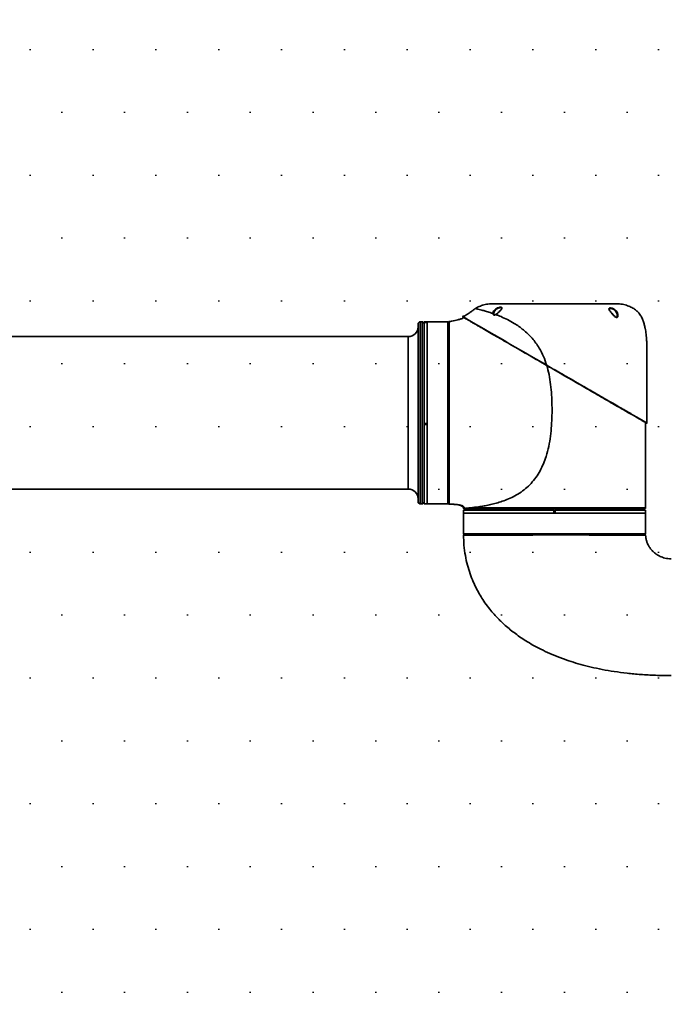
# Model space of a CAD drawing. Header units: millimetres. Extents: x 3 to 614, y 2 to 209.
# Tile 32 of 57: x 467 to 484, y 52 to 77. Entities that reach past the tile are written whole.
import ezdxf

# ---------------------------------------------------------------- set-up
doc = ezdxf.new("R2010")
doc.units = ezdxf.units.MM
doc.layers.add('尺寸线', color=5, linetype='Continuous')

msp = doc.modelspace()

# ---------------------------------------------------------------- hatches: boundary and pattern name
at = {"layer": '尺寸线'}
h = msp.add_hatch(dxfattribs=at)
h.set_pattern_fill('DOTS', color=256, style=0)
h.set_pattern_definition([(0, (316.5512, -0.007), (0.79375, 1.5875), [0, -1.5875])])
edge = h.paths.add_edge_path(flags=0)
edge.add_arc((459.359597, 60.412532), 41.391259, 0, 360)
edge = h.paths.add_edge_path(flags=0)
edge.add_arc((459.359597, 60.412532), 6.575, 0, 360)

# ---------------------------------------------------------------- linework, layer by layer
at = {"color": 7, "linetype": 'Continuous', "lineweight": 35}
for p, q in [((482.189523, 69.470143), (482.190144, 69.486819)), ((477.164597, 69.262532), (477.164597, 64.762532)), ((477.264597, 69.312532), (477.214597, 69.312532)), ((477.214597, 69.312532), (477.214597, 64.712532)), ((477.264597, 64.712532), (477.264597, 69.312532)), ((477.389597, 69.312532), (477.314597, 69.312532)), ((477.314597, 69.312532), (477.314597, 69.294776)), ((477.314597, 69.294776), (477.389597, 69.294776)), ((477.314597, 69.292464), (477.314597, 69.294776)), ((477.389597, 69.292464), (477.314597, 69.292464)), ((477.314597, 69.292354), (477.314597, 69.292464)), ((477.389597, 69.292354), (477.314597, 69.292354)), ((477.314597, 69.292354), (477.314597, 66.739641)), ((477.389597, 69.294776), (477.389597, 69.312532)), ((477.389597, 69.294776), (477.389597, 69.292464)), ((477.389597, 69.292464), (477.389597, 69.292354)), ((477.389597, 66.739641), (477.389597, 69.292354)), ((477.912097, 69.312532), (477.394597, 69.312532)), ((477.394597, 69.312532), (477.394597, 64.712532)), ((477.912097, 64.712532), (477.912097, 69.312532)), ((477.917097, 69.307532), (477.917097, 64.717532)), ((477.919597, 69.282532), (477.917097, 69.282532)), ((477.917097, 69.264217), (477.919597, 69.264217)), ((477.919597, 69.263441), (477.917097, 69.263441)), ((477.919597, 69.282532), (477.919597, 69.263441)), ((477.919597, 69.264217), (477.919597, 64.742532)), ((477.934597, 69.237532), (477.919597, 69.237532)), ((476.914597, 68.937532), (463.022097, 68.937532)), ((476.914597, 65.087532), (476.914597, 68.937532)), ((477.314597, 66.739641), (477.389597, 66.739641)), ((477.314597, 66.739641), (477.314597, 66.717931)), ((477.389597, 66.717931), (477.314597, 66.717931)), ((477.314597, 66.717931), (477.314597, 66.714834)), ((477.389597, 66.714834), (477.314597, 66.714834)), ((477.314597, 66.714834), (477.314597, 64.712532)), ((477.389597, 66.717931), (477.389597, 66.739641)), ((477.389597, 66.714834), (477.389597, 66.715454)), ((477.389597, 64.712532), (477.389597, 66.714834)), ((482.920227, 66.764999), (482.920226, 66.770743)), ((463.022097, 65.087532), (476.914597, 65.087532)), ((477.214597, 64.712532), (477.264597, 64.712532)), ((477.314597, 64.712532), (477.389597, 64.712532)), ((477.394597, 64.712532), (477.912097, 64.712532)), ((477.917097, 64.742532), (477.919597, 64.742532)), ((477.919597, 64.787532), (477.934597, 64.787532)), ((478.033395, 64.704365), (478.068648, 64.701609)), ((478.309597, 64.477532), (478.309597, 63.960032)), ((482.909597, 64.477532), (478.309597, 64.477532)), ((478.309631, 64.557532), (478.309631, 64.482532)), ((480.590745, 64.557532), (478.309631, 64.557532)), ((478.309631, 64.482532), (480.590745, 64.482532)), ((478.310349, 64.59823), (478.311288, 64.596992)), ((478.922097, 64.587532), (478.922097, 64.557532)), ((480.590745, 64.482532), (480.590745, 64.557532)), ((480.590745, 64.557532), (480.603347, 64.557532)), ((480.600802, 64.482532), (480.590745, 64.482532)), ((480.603347, 64.557532), (480.603347, 64.482532)), ((480.603347, 64.482532), (480.615847, 64.482532)), ((480.615847, 64.482532), (480.615847, 64.557532)), ((480.615847, 64.557532), (480.62845, 64.557532)), ((480.62845, 64.482532), (480.618393, 64.482532)), ((480.62845, 64.557532), (480.62845, 64.482532)), ((482.909563, 64.557532), (480.62845, 64.557532)), ((480.62845, 64.482532), (482.909563, 64.482532)), ((482.297097, 64.557532), (482.297097, 64.587532)), ((482.909563, 64.482532), (482.909563, 64.557532)), ((482.909597, 63.960032), (482.909597, 64.477532)), ((478.309597, 63.960032), (482.909597, 63.960032)), ((478.313029, 63.924798), (478.312814, 63.924799)), ((482.904597, 63.955032), (478.314597, 63.955032)), ((478.339597, 63.955032), (478.339597, 63.952532)), ((480.603347, 63.952532), (478.339597, 63.952532)), ((478.384597, 63.952532), (478.384597, 63.950032)), ((480.603347, 63.955032), (480.603347, 63.952532)), ((480.615847, 63.952532), (480.615847, 63.955032)), ((482.879597, 63.952532), (480.615847, 63.952532)), ((482.834597, 63.950032), (482.834597, 63.952532)), ((482.879597, 63.952532), (482.879597, 63.955032)), ((482.907382, 63.925897), (482.90764, 63.925907))]:
    msp.add_line(p, q, dxfattribs=at)
at = {"color": 7, "linetype": 'Continuous', "lineweight": 35, "flags": 128}
msp.add_lwpolyline([(482.909554, 66.768275), (482.909568, 66.559493), (482.90958, 66.297915), (482.909589, 66.012703), (482.909594, 65.702708), (482.909596, 65.36678), (482.909597, 65.003772), (482.909597, 64.612532)], dxfattribs=at)
at = {"color": 7, "linetype": 'Continuous', "lineweight": 35}
for centre, radius, start, end in [((478.981762, 69.644314), 0.125, 90, 98.5121455), ((482.233778, 69.644314), 0.125, 81.4878545, 90), ((478.292739, 69.439568), 0.005, 59.9998905, 240.0029718), ((697.549573, 445.623814), 435.414229, 239.76410654, 240.08645552), ((476.914597, 69.187532), 0.25, 270, 0), ((477.214597, 69.262532), 0.05, 90, 180), ((477.264597, 69.262532), 0.05, 0, 90), ((477.394597, 69.307532), 0.005, 90, 180), ((477.912097, 69.307532), 0.005, 0, 90), ((477.947097, 69.309658), 0.0125, 158.79587, 180), ((482.940227, 66.756339), 0.005, 240, 0.0045652), ((476.914597, 64.837532), 0.25, 0, 90), ((477.214597, 64.762532), 0.05, 180, 270), ((477.264597, 64.762532), 0.05, 270, 0), ((477.394597, 64.717532), 0.005, 180, 270), ((477.912097, 64.717532), 0.005, 270, 0), ((477.947097, 64.72178), 0.0125, 180, 267.7916267), ((478.314597, 64.477532), 0.005, 90, 180), ((482.884597, 64.612532), 0.025, 270, 0.0000002), ((482.904597, 64.477532), 0.005, 0, 90), ((478.314597, 63.960032), 0.005, 180, 270), ((478.33472, 63.925033), 0.025, 87.8149955, 181.9965397), ((482.885069, 63.925033), 0.025, 3.0728257, 90.0675652), ((482.904597, 63.960032), 0.005, 270, 0)]:
    msp.add_arc(centre, radius, start, end, dxfattribs=at)
for points, knots in [([(478.610799, 69.648404), (478.588558, 69.633103), (478.542001, 69.601074), (478.471224, 69.546074), (478.387215, 69.489526), (478.322414, 69.459138), (478.287671, 69.442846)], [0, 0, 0, 0, 0.210912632, 0.441495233, 0.700561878, 1, 1, 1, 1]), ([(478.963259, 69.767937), (478.916388, 69.759452), (478.828994, 69.743631), (478.709805, 69.703855), (478.642316, 69.666056), (478.610799, 69.648404)], [0, 0, 0, 0, 0.3813786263, 0.7111053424, 1, 1, 1, 1]), ([(478.610799, 69.648404), (478.612802, 69.647947), (478.616809, 69.647033), (478.64918, 69.639507), (478.700755, 69.627009), (478.773145, 69.608437), (478.865791, 69.582614), (478.961729, 69.553488), (479.029847, 69.530149), (479.055023, 69.521523)], [0, 0, 0, 0, 0.15183851, 0.303650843, 0.455515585, 0.60735198, 0.759173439, 0.910992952, 1, 1, 1, 1]), ([(482.25228, 69.767937), (482.249289, 69.767937), (482.243249, 69.767937), (482.200722, 69.767937), (482.148219, 69.767937), (482.094088, 69.767937), (482.028837, 69.767937), (481.953323, 69.767937), (481.868969, 69.767937), (481.775863, 69.767937), (481.673468, 69.767937), (481.563392, 69.767937), (481.447576, 69.767937), (481.325932, 69.767937), (481.197954, 69.767937), (481.065722, 69.767937), (480.931501, 69.767937), (480.795034, 69.767937), (480.655901, 69.767937), (480.51642, 69.767937), (480.378928, 69.767937), (480.243023, 69.767937), (480.108421, 69.767937), (479.977418, 69.767937), (479.852155, 69.767937), (479.732134, 69.767937), (479.617239, 69.767937), (479.509483, 69.767937), (479.410572, 69.767937), (479.319967, 69.767937), (479.237732, 69.767937), (479.165372, 69.767937), (479.103961, 69.767937), (479.052999, 69.767937), (479.012647, 69.767937), (478.984127, 69.767937), (478.966508, 69.767937), (478.964345, 69.767937), (478.963259, 69.767937)], [0, 0, 0, 0, 0.0437396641, 0.0883331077, 0.1147968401, 0.1412605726, 0.1684931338, 0.1957256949, 0.2221894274, 0.2486531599, 0.2758857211, 0.3031182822, 0.3295820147, 0.3560457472, 0.3832783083, 0.4105108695, 0.436974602, 0.4634383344, 0.4906708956, 0.5179034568, 0.5443671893, 0.5708309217, 0.5980634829, 0.6252960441, 0.6517597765, 0.678223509, 0.7054560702, 0.7326886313, 0.7591523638, 0.7856160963, 0.8128486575, 0.8400812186, 0.8665449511, 0.8930086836, 0.9202412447, 0.9474738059, 0.9736474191, 1, 1, 1, 1]), ([(478.981762, 69.769314), (478.982836, 69.769314), (478.984986, 69.769314), (479.004168, 69.769314), (479.040751, 69.769314), (479.100809, 69.769314), (479.179589, 69.769314), (479.276871, 69.769314), (479.390734, 69.769314), (479.519817, 69.769314), (479.662973, 69.769314), (479.817889, 69.769314), (479.982699, 69.769314), (480.155595, 69.769314), (480.334097, 69.769314), (480.516053, 69.769314), (480.699196, 69.769314), (480.881159, 69.769314), (481.059748, 69.769314), (481.23249, 69.769314), (481.397398, 69.769314), (481.552485, 69.769314), (481.695352, 69.769314), (481.824612, 69.769314), (481.938719, 69.769314), (482.035575, 69.769314), (482.114718, 69.769314), (482.179284, 69.769314), (482.224595, 69.769314), (482.230717, 69.769314), (482.233778, 69.769314)], [0, 0, 0, 0, 0.026269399, 0.052538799, 0.088296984, 0.124169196, 0.159927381, 0.195685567, 0.231557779, 0.267315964, 0.303074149, 0.338946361, 0.374704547, 0.410462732, 0.446334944, 0.482093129, 0.517851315, 0.553723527, 0.589481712, 0.625239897, 0.661112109, 0.696870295, 0.73262848, 0.768500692, 0.804258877, 0.840017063, 0.875889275, 0.91164746, 0.95582373, 1, 1, 1, 1]), ([(479.055024, 69.521525), (479.054949, 69.523328), (479.054366, 69.537445), (479.061244, 69.568242), (479.086557, 69.608106), (479.124513, 69.640351), (479.165266, 69.662472), (479.205395, 69.676164), (479.239912, 69.682017), (479.264584, 69.681279), (479.27918, 69.67516), (479.282568, 69.667755), (479.282915, 69.658458), (479.279165, 69.645926), (479.262818, 69.621428), (479.234306, 69.58851), (479.193491, 69.547657), (479.155212, 69.513577), (479.131297, 69.498744), (479.126302, 69.495646)], [0, 0, 0, 0, 0.012220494, 0.095654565, 0.19363168, 0.269054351, 0.331720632, 0.394306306, 0.448661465, 0.498185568, 0.546656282, 0.594451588, 0.596882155, 0.651458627, 0.713471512, 0.786540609, 0.873972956, 0.973677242, 1, 1, 1, 1]), ([(479.274071, 69.651557), (479.274177, 69.651994), (479.275461, 69.657279), (479.270515, 69.663782), (479.258157, 69.670158), (479.236052, 69.670788), (479.205551, 69.665045), (479.170165, 69.651544), (479.134383, 69.629789), (479.101536, 69.598215), (479.079, 69.559604), (479.07604, 69.532767), (479.074708, 69.52069)], [0, 0, 0, 0, 0.007296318, 0.088343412, 0.170183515, 0.253655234, 0.345380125, 0.451521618, 0.558694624, 0.689008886, 0.860053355, 1, 1, 1, 1]), ([(479.274403, 69.651721), (479.274367, 69.650794), (479.274268, 69.648231), (479.270593, 69.63867), (479.260999, 69.62392), (479.246106, 69.605343), (479.225985, 69.583254), (479.201268, 69.558491), (479.174853, 69.533978), (479.149789, 69.514163), (479.133743, 69.502385), (479.126623, 69.499068), (479.126378, 69.498955)], [0, 0, 0, 0, 0.054923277, 0.15201899, 0.255200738, 0.370104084, 0.49750895, 0.636308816, 0.782117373, 0.900972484, 0.996602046, 1, 1, 1, 1]), ([(482.210107, 69.493983), (482.211002, 69.478719), (482.21228, 69.456929), (482.202919, 69.433341), (482.192451, 69.422583), (482.178564, 69.419732), (482.162535, 69.423697), (482.139614, 69.437563), (482.1039, 69.470382), (482.059234, 69.521381), (482.016948, 69.574277), (481.991896, 69.612343), (481.982469, 69.636237), (481.983765, 69.652103), (481.996748, 69.661266), (482.019623, 69.6631), (482.048071, 69.658608), (482.079719, 69.648395), (482.113187, 69.632013), (482.150279, 69.605815), (482.187007, 69.56459), (482.204989, 69.523905), (482.209255, 69.498962), (482.210107, 69.493983)], [0, 0, 0, 0, 0.069280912, 0.098899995, 0.128642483, 0.149496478, 0.170370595, 0.198942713, 0.247677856, 0.334640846, 0.425626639, 0.489049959, 0.531380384, 0.574439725, 0.617417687, 0.656448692, 0.693224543, 0.73062573, 0.771122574, 0.817425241, 0.886908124, 0.977426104, 1, 1, 1, 1]), ([(482.190144, 69.486819), (482.189433, 69.491686), (482.18592, 69.515735), (482.176309, 69.540437), (482.15671, 69.573093), (482.138618, 69.595952), (482.10616, 69.621663), (482.076743, 69.637769), (482.048846, 69.647808), (482.023612, 69.652262), (482.003474, 69.650337), (481.99204, 69.642537), (481.992101, 69.632999), (481.992127, 69.628892)], [0, 0, 0, 0, 0.050754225, 0.250819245, 0.253544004, 0.407300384, 0.508492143, 0.596113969, 0.676407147, 0.754982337, 0.838296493, 0.930375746, 1, 1, 1, 1]), ([(482.945227, 66.756339), (482.94522, 66.8397), (482.945206, 66.997722), (482.945173, 67.222269), (482.945132, 67.422401), (482.945081, 67.599802), (482.945018, 67.756151), (482.944939, 67.899622), (482.94484, 68.029958), (482.944714, 68.147263), (482.944565, 68.245505), (482.94437, 68.33716), (482.944108, 68.421555), (482.943724, 68.500161), (482.943251, 68.566351), (482.942717, 68.626302), (482.941968, 68.683243), (482.940857, 68.737976), (482.939241, 68.790836), (482.935433, 68.877149), (482.925985, 68.997417), (482.90427, 69.130237), (482.877741, 69.242481), (482.849969, 69.33621), (482.809729, 69.430778), (482.755821, 69.515637), (482.688533, 69.588363), (482.609071, 69.649168), (482.510088, 69.7011), (482.389479, 69.743309), (482.300221, 69.759332), (482.25228, 69.767937)], [0, 0, 0, 0, 0.074270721, 0.140791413, 0.200061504, 0.252580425, 0.298847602, 0.339362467, 0.380406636, 0.414971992, 0.443876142, 0.467936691, 0.496632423, 0.519068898, 0.537972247, 0.555606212, 0.572484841, 0.588708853, 0.604379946, 0.619601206, 0.665686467, 0.711775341, 0.739337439, 0.7684169, 0.798777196, 0.830615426, 0.857456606, 0.886655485, 0.919308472, 0.956660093, 1, 1, 1, 1]), ([(478.16814, 69.362695), (478.180295, 69.365576), (478.21936, 69.374836), (478.271231, 69.393981), (478.309561, 69.412432), (478.32298, 69.418892)], [0, 0, 0, 0, 0.226934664, 0.729363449, 1, 1, 1, 1]), ([(480.409614, 68.211616), (480.334866, 68.254772), (480.185402, 68.341065), (479.961936, 68.470083), (479.741204, 68.597522), (479.528361, 68.720407), (479.329471, 68.835237), (479.142196, 68.94336), (478.962459, 69.047131), (478.813415, 69.133182), (478.695273, 69.201391), (478.601614, 69.255465), (478.518555, 69.303419), (478.447479, 69.344455), (478.389376, 69.378001), (478.343625, 69.404415), (478.311286, 69.423086), (478.292745, 69.433791), (478.291708, 69.434389), (478.291255, 69.434651)], [0, 0, 0, 0, 0.069894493, 0.139757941, 0.211744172, 0.283712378, 0.351844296, 0.42003074, 0.490754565, 0.561430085, 0.610617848, 0.659805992, 0.710435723, 0.761066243, 0.81024669, 0.859425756, 0.910064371, 0.96070046, 1, 1, 1, 1]), ([(479.126298, 69.495644), (479.126298, 69.495644), (479.119413, 69.491675), (479.105406, 69.48486), (479.086197, 69.481481), (479.070152, 69.486355), (479.058662, 69.499922), (479.05553, 69.513593), (479.055024, 69.521522), (479.055024, 69.521522)], [0, 0, 0, 0, 0.0000106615, 0.1786068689, 0.3579468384, 0.5195323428, 0.7327400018, 0.9999893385, 1, 1, 1, 1]), ([(479.074708, 69.52069), (479.074595, 69.520141), (479.0741, 69.517736), (479.074383, 69.515484), (479.074601, 69.513746)], [0, 0, 0, 0, 0.228057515, 1, 1, 1, 1]), ([(479.127139, 69.499543), (479.122188, 69.496832), (479.112145, 69.491329), (479.097887, 69.487769), (479.087925, 69.488957), (479.081443, 69.493571), (479.075997, 69.502301), (479.075405, 69.511347), (479.075159, 69.515101)], [0, 0, 0, 0, 0.145693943, 0.295601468, 0.450950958, 0.613669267, 0.839707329, 1, 1, 1, 1]), ([(479.126299, 69.495644), (479.169533, 69.478835), (479.261233, 69.443183), (479.418641, 69.370449), (479.57204, 69.286121), (479.708327, 69.197098), (479.823854, 69.10988), (479.936115, 69.010819), (480.042439, 68.899755), (480.140157, 68.777504), (480.240561, 68.624568), (480.336651, 68.438235), (480.386679, 68.290051), (480.411695, 68.215954)], [0, 0, 0, 0, 0.100650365, 0.213478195, 0.326289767, 0.401518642, 0.476749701, 0.551990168, 0.627202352, 0.702434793, 0.77767079, 0.888827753, 1, 1, 1, 1]), ([(482.07523, 69.507371), (482.074242, 69.50847), (482.063759, 69.520129), (482.046314, 69.541523), (482.024498, 69.569262), (482.008006, 69.592601), (481.997182, 69.610827), (481.991754, 69.624014), (481.991729, 69.627669), (481.991719, 69.629073)], [0, 0, 0, 0, 0.0229878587, 0.2436978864, 0.4416221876, 0.6193876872, 0.7759847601, 0.9139028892, 1, 1, 1, 1]), ([(482.189702, 69.486775), (482.189995, 69.485177), (482.191881, 69.474885), (482.191437, 69.458499), (482.187342, 69.440124), (482.180242, 69.429925), (482.174407, 69.427044), (482.164319, 69.428153), (482.15186, 69.433961), (482.136733, 69.444585), (482.118323, 69.460921), (482.097102, 69.482473), (482.082762, 69.498797), (482.07523, 69.507371)], [0, 0, 0, 0, 0.025979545, 0.167387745, 0.278464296, 0.374057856, 0.455943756, 0.513512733, 0.573808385, 0.647947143, 0.744551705, 0.865836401, 1, 1, 1, 1]), ([(477.934597, 64.72178), (477.934597, 64.723262), (477.934597, 64.726229), (477.934597, 64.751343), (477.934597, 64.796947), (477.934597, 64.873046), (477.934597, 64.983769), (477.934597, 65.121171), (477.934597, 65.283532), (477.934597, 65.467506), (477.934597, 65.67061), (477.934597, 65.890782), (477.934597, 66.124729), (477.934597, 66.369594), (477.934597, 66.622545), (477.934597, 66.880068), (477.934597, 67.139358), (477.934597, 67.397084), (477.934597, 67.650026), (477.934597, 67.894806), (477.934597, 68.127922), (477.934597, 68.346894), (477.934597, 68.548341), (477.934597, 68.729448), (477.934597, 68.888964), (477.934597, 69.023053), (477.934597, 69.13067), (477.934597, 69.213027), (477.934597, 69.266467), (477.934597, 69.296546), (477.934597, 69.308298), (477.934597, 69.309319), (477.934597, 69.309658)], [0, 0, 0, 0, 0.028376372, 0.056794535, 0.085149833, 0.121207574, 0.157402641, 0.193475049, 0.229528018, 0.265698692, 0.301756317, 0.337743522, 0.373844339, 0.409830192, 0.445725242, 0.481734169, 0.517629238, 0.553552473, 0.589590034, 0.625512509, 0.661324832, 0.697251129, 0.733064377, 0.7683429, 0.803728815, 0.83900399, 0.872166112, 0.905421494, 0.938583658, 0.963167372, 0.987751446, 1, 1, 1, 1]), ([(477.945881, 69.32209), (477.944743, 69.321888), (477.942468, 69.321483), (477.939447, 69.319718), (477.936936, 69.317281), (477.935935, 69.315197), (477.935434, 69.314156)], [0, 0, 0, 0, 0.250046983, 0.500071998, 0.750060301, 1, 1, 1, 1]), ([(477.94588, 69.31564), (477.945879, 69.3132), (477.945878, 69.306978), (477.94588, 69.281461), (477.945904, 69.240915), (477.945954, 69.186021), (477.946035, 69.117227), (477.946142, 69.033566), (477.946269, 68.935559), (477.946409, 68.822468), (477.946537, 68.695803), (477.946646, 68.556818), (477.946744, 68.407659), (477.946828, 68.248116), (477.946896, 68.078231), (477.946957, 67.900516), (477.947011, 67.717996), (477.947056, 67.530376), (477.947089, 67.337216), (477.947107, 67.141764), (477.947109, 66.94732), (477.947094, 66.753385), (477.947062, 66.559431), (477.947013, 66.36857), (477.946949, 66.183941), (477.946869, 66.004899), (477.946771, 65.831358), (477.946652, 65.666196), (477.946505, 65.512021), (477.946333, 65.368104), (477.946139, 65.234573), (477.945947, 65.113994), (477.945781, 65.008372), (477.945679, 64.917113), (477.945699, 64.84103), (477.945884, 64.777477), (477.946266, 64.732606), (477.946574, 64.711899), (477.946605, 64.709983), (477.946616, 64.709289)], [0, 0, 0, 0, 0.016240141, 0.041416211, 0.066521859, 0.091627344, 0.11737542, 0.143123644, 0.169796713, 0.196470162, 0.22389558, 0.251320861, 0.27839158, 0.30546243, 0.333313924, 0.361165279, 0.38831611, 0.415467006, 0.443408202, 0.471349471, 0.49848155, 0.525613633, 0.553529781, 0.581445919, 0.608645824, 0.635845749, 0.663833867, 0.691822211, 0.719073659, 0.746324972, 0.774367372, 0.802409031, 0.829634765, 0.8568591, 0.88497078, 0.913081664, 0.946713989, 0.98071565, 1, 1, 1, 1]), ([(478.16857, 69.36133), (478.117353, 69.348026), (478.04777, 69.329952), (477.967007, 69.321297), (477.945689, 69.319013)], [0, 0, 0, 0, 0.736047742, 1, 1, 1, 1]), ([(477.945881, 69.321981), (477.945881, 69.321905), (477.94588, 69.321772), (477.94588, 69.317485), (477.94588, 69.31564)], [0, 0, 0, 0, 0.569773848, 1, 1, 1, 1]), ([(478.474035, 64.61253), (478.50515, 64.615804), (478.567379, 64.62235), (478.687645, 64.637921), (478.818584, 64.658611), (478.957137, 64.685505), (479.098505, 64.718889), (479.249076, 64.762591), (479.406304, 64.819268), (479.566809, 64.891883), (479.726126, 64.983302), (479.878776, 65.095508), (480.019032, 65.228646), (480.142307, 65.380599), (480.246309, 65.547647), (480.331092, 65.725717), (480.405683, 65.931903), (480.465752, 66.165722), (480.509122, 66.425322), (480.534757, 66.68617), (480.546283, 66.946923), (480.54682, 67.206848), (480.53694, 67.466635), (480.513064, 67.725439), (480.475958, 67.975655), (480.434238, 68.136329), (480.414294, 68.213139)], [0, 0, 0, 0, 0.043422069, 0.086842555, 0.130265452, 0.166817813, 0.203373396, 0.239927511, 0.276476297, 0.313020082, 0.349560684, 0.38610146, 0.422637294, 0.459174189, 0.495718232, 0.532267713, 0.568822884, 0.617559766, 0.66630483, 0.715053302, 0.763223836, 0.81139284, 0.859562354, 0.907726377, 0.955888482, 1, 1, 1, 1]), ([(482.937727, 66.752009), (482.936778, 66.752557), (482.934879, 66.753653), (482.918, 66.763399), (482.88576, 66.782012), (482.832935, 66.812511), (482.764229, 66.852178), (482.675754, 66.903259), (482.565017, 66.967193), (482.431472, 67.044295), (482.282981, 67.130027), (482.116733, 67.22601), (481.932808, 67.332199), (481.732375, 67.44792), (481.522999, 67.568803), (481.307081, 67.693463), (481.086143, 67.821022), (480.861765, 67.950566), (480.635478, 68.081213), (480.484812, 68.1682), (480.409614, 68.211616)], [0, 0, 0, 0, 0.036122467, 0.072245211, 0.121331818, 0.170655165, 0.219998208, 0.2691118, 0.32644383, 0.384068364, 0.441734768, 0.499124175, 0.561669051, 0.624490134, 0.687343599, 0.749932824, 0.812332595, 0.874959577, 0.937592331, 1, 1, 1, 1]), ([(480.411695, 68.215954), (480.486094, 68.17309), (480.634893, 68.087363), (480.860464, 67.957407), (481.086338, 67.827277), (481.30879, 67.699118), (481.523956, 67.575157), (481.732709, 67.454891), (481.934785, 67.338471), (482.120292, 67.231598), (482.286175, 67.13603), (482.434491, 67.050582), (482.5694, 66.97286), (482.681335, 66.908372), (482.770031, 66.857273), (482.839112, 66.817474), (482.892499, 66.786717), (482.917118, 66.772534), (482.927454, 66.766579), (482.933147, 66.763299), (482.942502, 66.75791), (482.944211, 66.756925), (482.945227, 66.756339)], [0, 0, 0, 0, 0.06159878, 0.12319765, 0.186602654, 0.250005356, 0.311639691, 0.373269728, 0.437028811, 0.500780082, 0.557176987, 0.613567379, 0.672194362, 0.730812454, 0.779120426, 0.827424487, 0.877580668, 0.927733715, 0.929357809, 0.935854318, 0.96184906, 1, 1, 1, 1]), ([(482.920227, 66.764999), (482.91853, 66.765981), (482.915191, 66.767913), (482.888597, 66.7833), (482.847037, 66.807347), (482.788392, 66.841279), (482.710402, 66.886404), (482.612271, 66.943182), (482.492049, 67.012742), (482.354358, 67.09241), (482.197735, 67.183031), (482.024945, 67.283008), (481.835192, 67.392798), (481.633185, 67.509679), (481.485405, 67.595184), (481.382605, 67.654663), (481.301878, 67.701371), (481.175874, 67.774277), (481.023862, 67.862231), (480.871603, 67.950327), (480.731627, 68.031316), (480.642047, 68.083146), (480.603166, 68.105642)], [0, 0, 0, 0, 0.051510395, 0.101405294, 0.151302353, 0.203119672, 0.254941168, 0.313351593, 0.37176962, 0.432617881, 0.493474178, 0.557855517, 0.622244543, 0.68897229, 0.755705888, 0.761429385, 0.784325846, 0.830134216, 0.876107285, 0.920883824, 0.965660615, 1, 1, 1, 1]), ([(477.935502, 64.71711), (477.936042, 64.716036), (477.937123, 64.713887), (477.939816, 64.711435), (477.943035, 64.709731), (477.945422, 64.709443), (477.946616, 64.709298)], [0, 0, 0, 0, 0.249940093, 0.499930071, 0.749955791, 1, 1, 1, 1]), ([(478.309597, 64.598176), (478.308959, 64.604482), (478.307672, 64.617178), (478.296804, 64.634307), (478.280611, 64.6488), (478.24976, 64.666544), (478.198564, 64.682912), (478.125565, 64.696085), (478.039783, 64.704914), (477.978727, 64.707781), (477.946616, 64.709289)], [0, 0, 0, 0, 0.046682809, 0.093985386, 0.146765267, 0.207764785, 0.357773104, 0.54438824, 0.760384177, 1, 1, 1, 1]), ([(478.068722, 64.701602), (478.085679, 64.700193), (478.117267, 64.697568), (478.169149, 64.692953), (478.214255, 64.686297), (478.250646, 64.677287), (478.275548, 64.668089), (478.294852, 64.657047), (478.310197, 64.645744), (478.322708, 64.631061), (478.329841, 64.614638), (478.330583, 64.604934), (478.330975, 64.599797)], [0, 0, 0, 0, 0.249331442, 0.464451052, 0.638358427, 0.737972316, 0.810422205, 0.841412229, 0.884524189, 0.937138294, 0.96672152, 1, 1, 1, 1]), ([(478.330064, 64.587532), (478.328094, 64.587667), (478.324096, 64.58794), (478.31843, 64.59016), (478.313358, 64.593524), (478.310839, 64.59664), (478.309597, 64.598176)], [0, 0, 0, 0, 0.246372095, 0.5, 0.753627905, 1, 1, 1, 1]), ([(478.311288, 64.596992), (478.312025, 64.595874), (478.313788, 64.593204), (478.316786, 64.591401), (478.31853, 64.590352)], [0, 0, 0, 0, 0.418274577, 1, 1, 1, 1]), ([(478.312486, 64.598393), (478.314985, 64.598576), (478.320578, 64.598985), (478.365345, 64.602472), (478.421753, 64.607339), (478.463693, 64.611503), (478.474035, 64.61253)], [0, 0, 0, 0, 0.257642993, 0.576625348, 0.895603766, 1, 1, 1, 1]), ([(478.497247, 64.587532), (478.472906, 64.587532), (478.424288, 64.587532), (478.372615, 64.587532), (478.336931, 64.587532), (478.332385, 64.587532), (478.330064, 64.587532)], [0, 0, 0, 0, 0.240779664, 0.48092891, 0.734917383, 1, 1, 1, 1]), ([(478.474035, 64.612532), (478.492565, 64.612532), (478.544543, 64.612532), (478.651252, 64.612532), (478.799631, 64.612532), (478.970999, 64.612532), (479.163466, 64.612532), (479.373966, 64.612532), (479.599929, 64.612532), (479.838955, 64.612532), (480.087546, 64.612532), (480.342709, 64.612532), (480.601324, 64.612532), (480.859986, 64.612532), (481.115578, 64.612532), (481.364625, 64.612532), (481.604195, 64.612532), (481.831402, 64.612532), (482.042803, 64.612532), (482.236272, 64.612532), (482.409476, 64.612532), (482.5594, 64.612532), (482.684945, 64.612532), (482.785739, 64.612532), (482.857035, 64.612532), (482.901388, 64.612532), (482.906861, 64.612532), (482.909597, 64.612532)], [0, 0, 0, 0, 0.022539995, 0.063224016, 0.104037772, 0.144721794, 0.185405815, 0.226219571, 0.266903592, 0.307587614, 0.348401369, 0.389085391, 0.429769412, 0.470583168, 0.51126719, 0.551951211, 0.592764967, 0.633448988, 0.67413301, 0.714946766, 0.755630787, 0.796314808, 0.837128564, 0.877812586, 0.919824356, 0.959912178, 1, 1, 1, 1]), ([(478.474035, 64.612532), (478.474345, 64.609388), (478.474822, 64.60455), (478.477716, 64.598729), (478.480712, 64.594724), (478.484431, 64.591498), (478.489835, 64.58838), (478.494327, 64.587866), (478.497247, 64.587532)], [0, 0, 0, 0, 0.239456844, 0.36836066, 0.5, 0.63163934, 0.760543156, 1, 1, 1, 1]), ([(482.884597, 64.587532), (482.881762, 64.587532), (482.876082, 64.587532), (482.831395, 64.587532), (482.761081, 64.587532), (482.662369, 64.587532), (482.538211, 64.587532), (482.38991, 64.587532), (482.218591, 64.587532), (482.027225, 64.587532), (481.818121, 64.587532), (481.593384, 64.587532), (481.356418, 64.587532), (481.110078, 64.587532), (480.857264, 64.587532), (480.601414, 64.587532), (480.34561, 64.587532), (480.093221, 64.587532), (479.847332, 64.587532), (479.610904, 64.587532), (479.387397, 64.587532), (479.179185, 64.587532), (478.988809, 64.587532), (478.819304, 64.587532), (478.672539, 64.587532), (478.56699, 64.587532), (478.515577, 64.587532), (478.497247, 64.587532)], [0, 0, 0, 0, 0.04068425, 0.081498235, 0.122182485, 0.162866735, 0.20368072, 0.24436497, 0.28504922, 0.325863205, 0.366547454, 0.407231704, 0.448045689, 0.488729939, 0.529414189, 0.570228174, 0.610912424, 0.651596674, 0.692410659, 0.733094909, 0.773779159, 0.814593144, 0.855277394, 0.895961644, 0.936775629, 0.977459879, 1, 1, 1, 1]), ([(478.310723, 63.924695), (478.312948, 63.839031), (478.317454, 63.66554), (478.352654, 63.411994), (478.405335, 63.170978), (478.472947, 62.950562), (478.55131, 62.750211), (478.637234, 62.569261), (478.727608, 62.40695), (478.828374, 62.24869), (478.937356, 62.098583), (479.051021, 61.960412), (479.155336, 61.84587), (479.257471, 61.742799), (479.367982, 61.639994), (479.48992, 61.536223), (479.623559, 61.432271), (479.768452, 61.329307), (479.932288, 61.223724), (480.116839, 61.116749), (480.323992, 61.009767), (480.555755, 60.904332), (480.793296, 60.810459), (481.034053, 60.727676), (481.275499, 60.655371), (481.537033, 60.588389), (481.819877, 60.527923), (482.123285, 60.475632), (482.448234, 60.432604), (482.795741, 60.400341), (483.168896, 60.379016), (483.426423, 60.37639), (483.559597, 60.375032)], [0, 0, 0, 0, 0.036354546, 0.073627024, 0.108451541, 0.140998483, 0.171389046, 0.199699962, 0.225969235, 0.250202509, 0.279306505, 0.304655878, 0.32611717, 0.345051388, 0.366239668, 0.390172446, 0.412998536, 0.438092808, 0.465605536, 0.495711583, 0.528612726, 0.564539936, 0.603755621, 0.636992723, 0.672590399, 0.71072072, 0.751570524, 0.795342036, 0.841387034, 0.890683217, 0.943469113, 1, 1, 1, 1]), ([(480.60957, 63.928687), (480.554703, 63.928596), (480.444968, 63.928414), (480.297668, 63.927974), (480.132872, 63.927407), (479.951679, 63.926701), (479.742085, 63.925845), (479.529088, 63.925001), (479.31684, 63.92428), (479.110136, 63.923733), (478.922781, 63.92342), (478.757681, 63.923364), (478.615902, 63.923501), (478.498942, 63.923785), (478.408788, 63.924167), (478.347015, 63.92453), (478.313006, 63.924806), (478.313022, 63.9248), (478.313029, 63.924798)], [0, 0, 0, 0, 0.0455757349, 0.091151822, 0.1230004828, 0.1844560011, 0.2460572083, 0.3075149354, 0.3794509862, 0.4516166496, 0.5235538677, 0.5948652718, 0.6663988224, 0.7377080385, 0.8087443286, 0.8800038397, 0.9510372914, 1, 1, 1, 1]), ([(478.335146, 63.950032), (478.33615, 63.950032), (478.338171, 63.950032), (478.361481, 63.950032), (478.399285, 63.950032), (478.4535, 63.950032), (478.523033, 63.950032), (478.60671, 63.950032), (478.704237, 63.950032), (478.816237, 63.950032), (478.941346, 63.950032), (479.077474, 63.950032), (479.224712, 63.950032), (479.383389, 63.950032), (479.551054, 63.950032), (479.724803, 63.950032), (479.904905, 63.950032), (480.091961, 63.950032), (480.273687, 63.950032), (480.446643, 63.950032), (480.555185, 63.950032), (480.609597, 63.950032)], [0, 0, 0, 0, 0.05176319, 0.10418387, 0.156604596, 0.210536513, 0.264468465, 0.317104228, 0.369740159, 0.423879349, 0.478018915, 0.531106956, 0.584195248, 0.638821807, 0.693448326, 0.746588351, 0.799728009, 0.854434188, 0.90913964, 0.954451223, 1, 1, 1, 1]), ([(482.90764, 63.925907), (482.90833, 63.925935), (482.912601, 63.926106), (482.889651, 63.925189), (482.838194, 63.923824), (482.755508, 63.922467), (482.646419, 63.921842), (482.512928, 63.921772), (482.356637, 63.922243), (482.178793, 63.923174), (481.982378, 63.924354), (481.769139, 63.925639), (481.541197, 63.926848), (481.301999, 63.927864), (481.064492, 63.928535), (480.832795, 63.928852), (480.683978, 63.928742), (480.60957, 63.928687)], [0, 0, 0, 0, 0.014123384, 0.087389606, 0.160917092, 0.234207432, 0.306060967, 0.378133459, 0.449985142, 0.521040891, 0.592314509, 0.663362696, 0.734202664, 0.80526647, 0.876105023, 0.93805263, 1, 1, 1, 1]), ([(480.609597, 63.950032), (480.682839, 63.950032), (480.830036, 63.950032), (481.037569, 63.950032), (481.2307, 63.950032), (481.409973, 63.950032), (481.585256, 63.950032), (481.753747, 63.950032), (481.912738, 63.950032), (482.062908, 63.950032), (482.204217, 63.950032), (482.334753, 63.950032), (482.452482, 63.950032), (482.557995, 63.950032), (482.650741, 63.950032), (482.729542, 63.950032), (482.792833, 63.950032), (482.8413, 63.950032), (482.871952, 63.950032), (482.885799, 63.950032), (482.883939, 63.950032), (482.883618, 63.950032)], [0, 0, 0, 0, 0.061779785, 0.124160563, 0.17671428, 0.229268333, 0.283340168, 0.337412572, 0.390140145, 0.442868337, 0.497094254, 0.55132083, 0.604666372, 0.658012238, 0.712849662, 0.767686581, 0.822008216, 0.876328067, 0.932312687, 0.988294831, 1, 1, 1, 1]), ([(483.559597, 63.325032), (483.531043, 63.32607), (483.477015, 63.328034), (483.401563, 63.342648), (483.336398, 63.362168), (483.276233, 63.386813), (483.222821, 63.414879), (483.176503, 63.444927), (483.135761, 63.47591), (483.093699, 63.513301), (483.046729, 63.563949), (483.003008, 63.624224), (482.965341, 63.692528), (482.936032, 63.766967), (482.91558, 63.846214), (482.912812, 63.901032), (482.911539, 63.926236)], [0, 0, 0, 0, 0.087629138, 0.165807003, 0.235214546, 0.296283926, 0.365195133, 0.420191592, 0.465657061, 0.522274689, 0.592819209, 0.677385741, 0.750287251, 0.831761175, 0.922649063, 1, 1, 1, 1])]:
    msp.add_open_spline(points, degree=3, knots=knots, dxfattribs=at)
for points in [[(479.074601, 69.513746), (479.074553, 69.514643), (479.074458, 69.516439), (479.073121, 69.518926), (479.071015, 69.521019), (479.068214, 69.522558), (479.064952, 69.523428), (479.061483, 69.52355), (479.058025, 69.522968), (479.056024, 69.522005), (479.055024, 69.521524)], [(480.409614, 68.211616), (480.409609, 68.211701), (480.409599, 68.211871), (480.410046, 68.212883), (480.410761, 68.214294), (480.411383, 68.215401), (480.411695, 68.215954)]]:
    msp.add_open_spline(points, degree=3, dxfattribs=at)
at = {"layer": '尺寸线'}
msp.add_circle((459.359597, 60.412532), 41.391259, dxfattribs=at)

doc.saveas('drawing.dxf')
